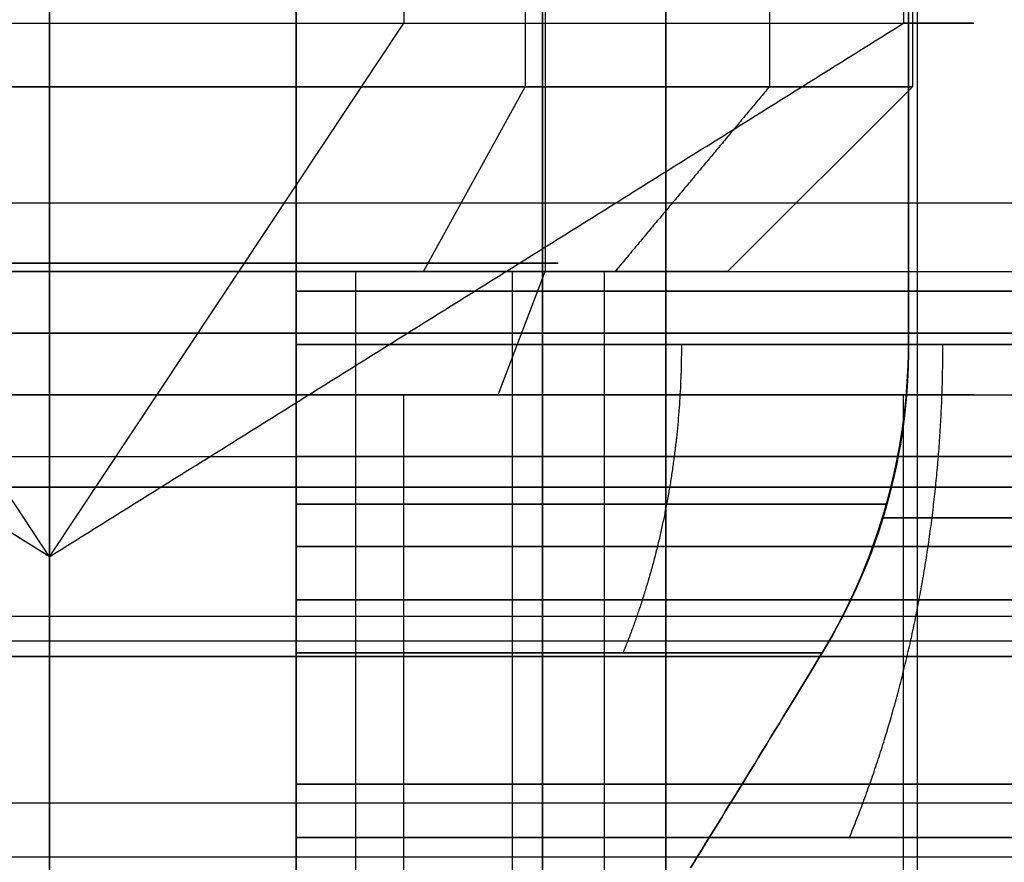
# Model space of a CAD drawing. Header units: millimetres. Extents: x -105 to 152, y -114 to 65.
# Tile 149 of 256: x 118.53 to 120.13, y -89.86 to -88.49. Entities that reach past the tile are written whole.
import ezdxf

# ---------------------------------------------------------------- set-up
doc = ezdxf.new("R2010")
doc.units = ezdxf.units.MM
doc.layers.add('Layer 01', color=7, linetype='Continuous', true_color=0x000000)

msp = doc.modelspace()

# ---------------------------------------------------------------- linework, layer by layer
at = {"layer": 'Layer 01'}
for p, q in [((118.576, -69, 33.5), (118.576, -89, 33.5)), ((118.576, -69, -0.5), (118.576, -89, -0.5)), ((118.576, -89, 37.5), (118.576, -69, 37.5)), ((118.576, -69, 3.5), (118.576, -89, 3.5)), ((119.976, -77.9, 12.94), (119.976, -88.6, 12.94)), ((119.3804, -78.4969, 16.5602), (119.3804, -88.9, 16.5602)), ((119.1506, -78.7969, 17.1144), (119.1506, -88.4969, 17.1144)), ((118.576, -79.9, 32.85), (118.576, -91, 32.85)), ((118.576, -79.9, 4.15), (118.576, -91, 4.15)), ((119.348, -81.9, 25.2279), (119.348, -88.6, 25.2279)), ((118.576, -89.2, 27.7), (118.576, -82.586, 27.7)), ((118.576, -89.2, 27.35), (118.576, -82.586, 27.35)), ((118.576, -90.1, 27.3), (118.576, -82.7, 27.3)), ((119.376, -82.975, 6.0507), (119.376, -90.9, 6.0507)), ((118.576, -83.4, 6.45), (118.576, -111.4, 6.45)), ((119.576, -86.9, 6.1655), (119.576, -90.9, 6.1655)), ((118.576, -87.5113, 31.525), (118.576, -89.4598, 28.15)), ((118.576, -90.9, 31.9), (118.576, -87.6625, 31.9)), ((118.976, -87.7, 14.3484), (118.976, -90.9, 14.3484)), ((118.976, -87.7, 11.5316), (118.976, -90.9, 11.5316)), ((118.976, -87.7, 25.4684), (118.976, -90.9, 25.4684)), ((118.976, -87.7, 22.6516), (118.976, -90.9, 22.6516)), ((119.9845, -90.9, 13.34), (119.9845, -87.7, 13.34)), ((119.9845, -90.9, 12.54), (119.9845, -87.7, 12.54)), ((119.9845, -90.9, 23.66), (119.9845, -87.7, 23.66)), ((119.9845, -90.9, 24.46), (119.9845, -87.7, 24.46)), ((119.9616, -87.7969, 19.0746), (119.9616, -88.4969, 19.0746)), ((118.576, -89.7629, 28.325), (118.576, -87.8144, 31.7)), ((118.576, -89.3629, 18.5), (117.1905, -88.4969, 17.9254)), ((118.576, -89.3629, 18.5), (118.0015, -88.4969, 19.8856)), ((118.576, -89.3629, 18.5), (119.1506, -88.4969, 17.1144)), ((119.1826, -88.9, 24.9776), (119.348, -88.6, 25.2279)), ((119.676, -88.9, 12.94), (119.976, -88.6, 12.94)), ((116.176, -88.7886, 30.0125), (120.976, -88.7886, 30.0125)), ((118.576, -88.9, 11.84), (118.576, -88.9, 12.04)), ((118.576, -88.9, 13.84), (118.576, -88.9, 14.04)), ((118.576, -88.9, 22.96), (118.576, -88.9, 23.16)), ((118.576, -88.9, 24.96), (118.576, -88.9, 25.16)), ((119.0723, -88.9, 24.8108), (119.0723, -90.6679, 24.8108)), ((119.3038, -89.1, 16.7449), (119.3804, -88.9, 16.5602)), ((119.3268, -88.9, 23.5637), (119.3268, -90.6679, 23.5637)), ((119.476, -88.9, 12.94), (119.476, -90.9, 12.94)), ((119.476, -88.9, 12.94), (119.676, -88.9, 12.94)), ((119.476, -88.9, 24.06), (119.676, -88.9, 24.06)), ((118.576, -89, -0.5), (118.576, -89, 4.15)), ((118.576, -89, 32.85), (118.576, -89, 37.5)), ((118.576, -91, -0.5), (118.576, -89, -0.5)), ((118.576, -89, 37.5), (118.576, -91, 37.5)), ((118.576, -89, 37.5), (118.576, -89, 33.5)), ((118.576, -89, 3.5), (118.576, -89, -0.5)), ((118.576, -89.1, 16.6), (118.576, -89.1, 17)), ((118.576, -89.1, 20), (118.576, -89.1, 20.4)), ((119.1506, -90.9, 17.1144), (119.1506, -89.1, 17.1144)), ((120.076, -89.1, 18.5), (120.476, -89.1, 18.5)), ((118.976, -89.2052, 20.6602), (118.976, -90.9, 20.6602)), ((118.976, -89.2052, 16.3398), (118.976, -90.9, 16.3398)), ((118.976, -89.3, 14.9251), (118.976, -89.3, 14.2923)), ((118.976, -89.3, 10.9549), (118.976, -89.3, 11.5877)), ((118.976, -89.3, 21.2279), (118.976, -89.3, 20.6044)), ((118.976, -89.3, 16.3956), (118.976, -89.3, 15.7721)), ((118.976, -89.3, 26.0451), (118.976, -89.3, 25.4123)), ((118.976, -89.3, 22.0749), (118.976, -89.3, 22.7089)), ((119.9271, -89.3, 24.46), (120.5612, -89.3, 24.46)), ((119.9284, -89.3, 13.34), (120.5612, -89.3, 13.34)), ((120.5612, -89.3, 12.54), (119.9284, -89.3, 12.54)), ((120.5612, -89.3, 23.66), (119.9284, -89.3, 23.66))]:
    msp.add_line(p, q, dxfattribs=at)
at = {"layer": 'Layer 01', "extrusion": (1.12075e-15, 1, -2.7027e-15)}
for centre, radius in [((-118.576, 18.5, -88.4969), 1.5), ((-118.576, 18.5, -88.9), 2.1), ((-118.576, 18.5, -89.1), 1.9)]:
    msp.add_arc(centre, radius, 337.4773, 157.4773, dxfattribs=at)
at = {"layer": 'Layer 01', "extrusion": (-1.12075e-15, -1, 2.7027e-15)}
for centre, radius, start, end in [((118.576, 18.5, 88.4969), 1.5, 202.5227, 22.5227), ((118.576, 18.5, 88.9), 2.1, 202.5227, 22.5227), ((118.576, 18.5, 89.1), 1.9, 202.5227, 22.5227), ((118.576, 18.5, 89.1), 1.5, 22.5227, 202.5227), ((118.576, 18.5, 89.1), 1.5, 202.5227, 22.5227)]:
    msp.add_arc(centre, radius, start, end, dxfattribs=at)
at = {"layer": 'Layer 01', "extrusion": (1.56082e-15, -1, 2.36127e-15)}
msp.add_arc((118.576, 24.06, 88.6), 1.4, 146.535, 326.535, dxfattribs=at)
at = {"layer": 'Layer 01', "extrusion": (2.0966e-16, -1, 0)}
msp.add_arc((118.576, 12.94, 88.6), 1.4, 90, 270, dxfattribs=at)
at = {"layer": 'Layer 01', "extrusion": (-1.56082e-15, 1, -2.36127e-15)}
msp.add_arc((-118.576, 24.06, -88.6), 1.4, 33.465, 213.465, dxfattribs=at)
at = {"layer": 'Layer 01', "extrusion": (-2.0966e-16, 1, 0)}
msp.add_arc((-118.576, 12.94, -88.6), 1.4, 90, 270, dxfattribs=at)
at = {"layer": 'Layer 01', "extrusion": (0, 1, -3.72891e-15)}
for start, end in [(337.4773, 157.4773), (157.4773, 337.4773)]:
    msp.add_arc((-118.576, 18.5, -88.8865), 0.8251, start, end, dxfattribs=at)
at = {"layer": 'Layer 01', "extrusion": (-6.94946e-15, 1, 1.20067e-15)}
msp.add_arc((-118.576, 24.06, -88.9), 1.1, 213.465, 33.465, dxfattribs=at)
at = {"layer": 'Layer 01', "extrusion": (-2.0966e-16, 1, 6.45948e-15)}
msp.add_arc((-118.576, 12.94, -88.9), 1.1, 270, 90, dxfattribs=at)
at = {"layer": 'Layer 01', "extrusion": (-5.02531e-15, -1, 6.71474e-15)}
msp.add_arc((118.576, 24.06, 88.9), 0.9, 146.535, 326.535, dxfattribs=at)
at = {"layer": 'Layer 01', "extrusion": (3.82783e-15, 1, -5.9232e-15)}
msp.add_arc((-118.576, 24.06, -88.9), 1.1, 33.465, 213.465, dxfattribs=at)
at = {"layer": 'Layer 01', "extrusion": (2.0966e-16, -1, 7.89492e-15)}
msp.add_arc((118.576, 12.94, 88.9), 0.9, 90, 270, dxfattribs=at)
at = {"layer": 'Layer 01', "extrusion": (8.14694e-15, -1, -1.99221e-15)}
msp.add_arc((118.576, 24.06, 88.9), 0.9, 326.535, 146.535, dxfattribs=at)
at = {"layer": 'Layer 01', "extrusion": (-2.0966e-16, 1, -6.45948e-15)}
msp.add_arc((-118.576, 12.94, -88.9), 1.1, 90, 270, dxfattribs=at)
at = {"layer": 'Layer 01', "extrusion": (2.0966e-16, -1, -7.89492e-15)}
msp.add_arc((118.576, 12.94, 88.9), 0.9, 270, 90, dxfattribs=at)
at = {"layer": 'Layer 01', "extrusion": (-3.34759e-15, 1, 2.64531e-15)}
msp.add_arc((-118.576, 18.5, -88.9321), 2.8, 98.2132, 171.7868, dxfattribs=at)
at = {"layer": 'Layer 01', "extrusion": (1.61472e-14, 1, -1.01543e-14)}
msp.add_arc((-118.576, 18.5, -88.9321), 2.8, 188.2132, 261.7868, dxfattribs=at)
at = {"layer": 'Layer 01', "extrusion": (0, 1, -1.11022e-16)}
for start, end in [(0, 180), (180, 0)]:
    msp.add_arc((-118.576, 18.5, -89), 15, start, end, dxfattribs=at)
at = {"layer": 'Layer 01', "extrusion": (8.27116e-15, 1, 1.48546e-15)}
msp.add_arc((-118.576, 18.5, -89), 14.35, 270, 90, dxfattribs=at)
at = {"layer": 'Layer 01', "extrusion": (-8.27116e-15, -1, -1.48546e-15)}
msp.add_arc((118.576, 18.5, 89), 14.35, 270, 90, dxfattribs=at)
at = {"layer": 'Layer 01', "extrusion": (1.07273e-14, 1, -6.91941e-15)}
msp.add_arc((-118.576, 12.94, -89.0187), 2.05, 101.2518, 168.7482, dxfattribs=at)
at = {"layer": 'Layer 01', "extrusion": (1.96062e-15, 1, -1.0784e-14)}
msp.add_arc((-118.576, 12.94, -89.0187), 2.05, 191.2518, 258.7482, dxfattribs=at)
at = {"layer": 'Layer 01', "extrusion": (1.0984e-14, 1, 2.16068e-15)}
msp.add_arc((-118.576, 24.06, -89.0187), 2.05, 101.2518, 168.7482, dxfattribs=at)
at = {"layer": 'Layer 01', "extrusion": (-3.99955e-15, 1, -1.36471e-14)}
msp.add_arc((-118.576, 24.06, -89.0187), 2.05, 191.2518, 258.7482, dxfattribs=at)
at = {"layer": 'Layer 01', "extrusion": (-1.55392e-12, 1, 4.38491e-13)}
msp.add_arc((-118.576, 24.06, -89.0187), 1.45, 196.0134, 253.9866, dxfattribs=at)
at = {"layer": 'Layer 01', "extrusion": (-4.40368e-13, 1, -1.5701e-12)}
msp.add_arc((-118.576, 24.06, -89.0187), 1.45, 106.0134, 163.9866, dxfattribs=at)
at = {"layer": 'Layer 01', "extrusion": (-2.33394e-12, 1, 6.60794e-13)}
msp.add_arc((-118.576, 12.94, -89.0187), 1.45, 196.0134, 253.9866, dxfattribs=at)
at = {"layer": 'Layer 01', "extrusion": (-6.48515e-13, 1, -2.32167e-12)}
msp.add_arc((-118.576, 12.94, -89.0187), 1.45, 106.0134, 163.9866, dxfattribs=at)
at = {"layer": 'Layer 01', "extrusion": (1, 0, 0)}
for radius, start, end in [(0.3, 180, 270), (0.65, 180, 270), (0.3, 150, 180), (0.65, 150, 180)]:
    msp.add_arc((-89.2, 28, 118.576), radius, start, end, dxfattribs=at)
at = {"layer": 'Layer 01', "extrusion": (-6.23876e-12, 1, 6.23876e-12)}
msp.add_arc((-118.576, 18.5, -89.2), 2.2, 190.4757, 259.5243, dxfattribs=at)
at = {"layer": 'Layer 01', "extrusion": (-6.24702e-12, 1, -6.25508e-12)}
msp.add_arc((-118.576, 18.5, -89.2), 2.2, 100.4757, 169.5243, dxfattribs=at)
at = {"layer": 'Layer 01', "extrusion": (0, 1, 0)}
for centre, radius, start, end in [((-118.576, 18.5, -89.25), 2.925, 270, 90), ((-118.576, 18.5, -89.25), 2.925, 90, 270), ((-118.576, 12.94, -89.525), 2.1, 270, 90), ((-118.576, 24.06, -89.525), 2.1, 270, 90), ((-118.576, 24.06, -89.525), 2.1, 90, 270), ((-118.576, 12.94, -89.525), 2.1, 90, 270)]:
    msp.add_arc(centre, radius, start, end, dxfattribs=at)
at = {"layer": 'Layer 01', "extrusion": (-5.3535e-11, -1, -5.35516e-11)}
msp.add_arc((118.576, 12.94, 89.5187), 1.316, 17.6947, 72.3053, dxfattribs=at)
at = {"layer": 'Layer 01', "extrusion": (-5.3523e-11, -1, 5.3523e-11)}
msp.add_arc((118.576, 12.94, 89.5187), 1.316, 287.6947, 342.3053, dxfattribs=at)
at = {"layer": 'Layer 01', "extrusion": (-7.19594e-13, -1, -7.19594e-13)}
msp.add_arc((118.576, 24.06, 89.5187), 1.316, 17.6947, 72.3053, dxfattribs=at)
at = {"layer": 'Layer 01', "extrusion": (-7.18126e-13, -1, 7.01481e-13)}
msp.add_arc((118.576, 24.06, 89.5187), 1.316, 287.6947, 342.3053, dxfattribs=at)
at = {"layer": 'Layer 01', "extrusion": (-3.83754e-13, -1, -6.97301e-12)}
msp.add_arc((118.576, 18.5, 89.7321), 2.5856, 8.8994, 81.1006, dxfattribs=at)
at = {"layer": 'Layer 01', "extrusion": (-6.96988e-12, -1, 3.87221e-13)}
msp.add_arc((118.576, 18.5, 89.7321), 2.5856, 278.8994, 351.1006, dxfattribs=at)
at = {"layer": 'Layer 01', "extrusion": (3.72573e-12, -1, 3.21511e-12)}
msp.add_arc((118.576, 12.94, 89.8187), 1.8356, 12.5862, 77.4138, dxfattribs=at)
at = {"layer": 'Layer 01', "extrusion": (3.23295e-12, -1, -3.74357e-12)}
msp.add_arc((118.576, 12.94, 89.8187), 1.8356, 282.5862, 347.4138, dxfattribs=at)
at = {"layer": 'Layer 01', "extrusion": (3.05917e-12, -1, 3.05917e-12)}
msp.add_arc((118.576, 24.06, 89.8187), 1.8356, 12.5862, 77.4138, dxfattribs=at)
at = {"layer": 'Layer 01', "extrusion": (3.07167e-12, -1, -3.06145e-12)}
msp.add_arc((118.576, 24.06, 89.8187), 1.8356, 282.5862, 347.4138, dxfattribs=at)
at = {"layer": 'Layer 01'}
for points, degree in [([(119.744, -76.5, 23.288), (119.744, -82.55, 23.288), (119.744, -88.6, 23.288)], 2), ([(118.576, -77.9, 14.34), (118.576, -83.25, 14.34), (118.576, -88.6, 14.34)], 2), ([(118.576, -94, 6.55), (118.576, -88.35, 6.55), (118.576, -82.7, 6.55)], 2), ([(119.576, -82.7, 6.5919), (119.576, -86.8, 6.5919), (119.576, -90.9, 6.5919)], 2), ([(119.376, -90.9, 5.6248), (119.376, -86.9, 5.6248), (119.376, -82.9, 5.6248)], 2), ([(119.376, -83.4, 6.4766), (119.376, -87.15, 6.4766), (119.376, -90.9, 6.4766)], 2), ([(118.576, -88.6, 11.54), (118.576, -87.65, 11.54), (118.576, -86.7, 11.54)], 2), ([(119.576, -90.6, 5.7391), (119.576, -88.75, 5.7391), (119.576, -86.9, 5.7391)], 2), ([(118.576, -87.1, 10.84), (118.576, -89.525, 10.84), (118.576, -91.95, 10.84)], 2), ([(118.576, -91.95, 15.04), (118.576, -89.525, 15.04), (118.576, -87.1, 15.04)], 2), ([(118.576, -87.1, 15.575), (118.576, -89.25, 15.575), (118.576, -91.4, 15.575)], 2), ([(118.576, -91.4, 21.425), (118.576, -89.25, 21.425), (118.576, -87.1, 21.425)], 2), ([(118.576, -87.1, 21.96), (118.576, -89.525, 21.96), (118.576, -91.95, 21.96)], 2), ([(118.576, -91.95, 26.16), (118.576, -89.525, 26.16), (118.576, -87.1, 26.16)], 2), ([(118.976, -87.7, 14.9506), (118.976, -88.3593, 14.9506), (118.976, -89.0187, 14.9506)], 2), ([(118.976, -89.0187, 10.9294), (118.976, -88.3593, 10.9294), (118.976, -87.7, 10.9294)], 2), ([(118.976, -87.7, 26.0706), (118.976, -88.3593, 26.0706), (118.976, -89.0187, 26.0706)], 2), ([(118.976, -89.0187, 22.0494), (118.976, -88.3593, 22.0494), (118.976, -87.7, 22.0494)], 2), ([(118.976, -89.0187, 22.6663), (118.976, -88.3593, 22.6663), (118.976, -87.7, 22.6663)], 2), ([(118.976, -87.7, 25.4537), (118.976, -88.3593, 25.4537), (118.976, -89.0187, 25.4537)], 2), ([(118.976, -89.2, 16.3367), (118.976, -88.45, 16.3367), (118.976, -87.7, 16.3367)], 2), ([(118.976, -87.7, 20.6633), (118.976, -88.45, 20.6633), (118.976, -89.2, 20.6633)], 2), ([(118.976, -89.0187, 11.5463), (118.976, -88.3593, 11.5463), (118.976, -87.7, 11.5463)], 2), ([(118.976, -87.7, 14.3337), (118.976, -88.3593, 14.3337), (118.976, -89.0187, 14.3337)], 2), ([(118.976, -87.7, 21.2708), (118.976, -88.316, 21.2711), (118.976, -88.9321, 21.2713)], 2), ([(118.976, -88.9321, 15.7287), (118.976, -88.316, 15.7289), (118.976, -87.7, 15.7292)], 2), ([(119.9698, -87.7, 23.66), (119.9698, -88.3593, 23.66), (119.9698, -89.0187, 23.66)], 2), ([(119.9698, -89.0187, 24.46), (119.9698, -88.3593, 24.46), (119.9698, -87.7, 24.46)], 2), ([(119.9698, -87.7, 12.54), (119.9698, -88.3593, 12.54), (119.9698, -89.0187, 12.54)], 2), ([(119.9698, -89.0187, 13.34), (119.9698, -88.3593, 13.34), (119.9698, -87.7, 13.34)], 2), ([(119.9616, -87.7969, 19.0746), (119.9616, -88.1469, 19.0746), (119.9616, -88.4969, 19.0746)], 2), ([(118.576, -89.3629, 18.5), (117.8832, -88.9299, 18.2127), (117.1905, -88.4969, 17.9254)], 2), ([(118.576, -89.3629, 18.5), (119.2688, -88.9299, 18.7873), (119.9616, -88.4969, 19.0746)], 2), ([(118.576, -88.9, 11.84), (118.576, -88.75, 11.69), (118.576, -88.6, 11.54)], 2), ([(118.576, -88.6, 14.34), (118.576, -88.75, 14.19), (118.576, -88.9, 14.04)], 2), ([(119.744, -88.6, 23.288), (119.6188, -88.75, 23.3707), (119.4937, -88.9, 23.4534)], 2), ([(118.576, -88.9, 13.84), (118.576, -89.9, 13.84), (118.576, -90.9, 13.84)], 2), ([(118.576, -90.9, 12.04), (118.576, -89.9, 12.04), (118.576, -88.9, 12.04)], 2), ([(119.3268, -88.9, 23.5637), (119.3268, -89.784, 23.5637), (119.3268, -90.6679, 23.5637)], 2), ([(103.576, -89, -0.5), (118.576, -89, -0.5), (133.576, -89, -0.5)], 2), ([(133.576, -89, 37.5), (118.576, -89, 37.5), (103.576, -89, 37.5)], 2), ([(103.576, -89, -0.5), (118.576, -89, -0.5), (133.576, -89, -0.5)], 2), ([(133.576, -89, 37.5), (118.576, -89, 37.5), (103.576, -89, 37.5)], 2), ([(118.576, -91, 4.15), (118.576, -90, 4.15), (118.576, -89, 4.15)], 2), ([(118.576, -89, 32.85), (118.576, -90, 32.85), (118.576, -91, 32.85)], 2), ([(118.976, -89.0187, 14.3337), (118.976, -89.198, 14.3337), (118.976, -89.3647, 14.2871), (118.976, -89.5187, 14.1938)], 3), ([(118.976, -89.5187, 11.6862), (118.976, -89.3647, 11.5929), (118.976, -89.198, 11.5463), (118.976, -89.0187, 11.5463)], 3), ([(118.976, -89.0187, 25.4537), (118.976, -89.198, 25.4537), (118.976, -89.3647, 25.4071), (118.976, -89.5187, 25.3138)], 3), ([(118.976, -89.5187, 22.8062), (118.976, -89.3784, 22.7212), (118.976, -89.2018, 22.6663), (118.976, -89.0187, 22.6663)], 3), ([(119.8298, -89.5187, 13.34), (119.9231, -89.3647, 13.34), (119.9698, -89.198, 13.34), (119.9698, -89.0187, 13.34)], 3), ([(119.8298, -89.5187, 12.54), (119.9231, -89.3647, 12.54), (119.9698, -89.198, 12.54), (119.9698, -89.0187, 12.54)], 3), ([(119.9698, -89.0187, 23.66), (119.9698, -89.198, 23.66), (119.9231, -89.3647, 23.66), (119.8298, -89.5187, 23.66)], 3), ([(119.8298, -89.5187, 24.46), (119.9148, -89.3784, 24.46), (119.9698, -89.2018, 24.46), (119.9698, -89.0187, 24.46)], 3), ([(119.9616, -90.9, 19.0746), (119.9616, -90, 19.0746), (119.9616, -89.1, 19.0746)], 2), ([(116.176, -89.2, 27.7), (118.576, -89.2, 27.7), (120.976, -89.2, 27.7)], 2), ([(116.176, -89.2, 27.35), (118.576, -89.2, 27.35), (120.976, -89.2, 27.35)], 2), ([(118.976, -89.8679, 20.2697), (118.976, -89.6453, 20.4009), (118.976, -89.4226, 20.5321), (118.976, -89.2, 20.6633)], 3), ([(118.976, -89.8679, 16.7303), (118.976, -89.6453, 16.5991), (118.976, -89.4226, 16.4679), (118.976, -89.2, 16.3367)], 3), ([(120.976, -89.4598, 28.15), (118.576, -89.4598, 28.15), (116.176, -89.4598, 28.15)], 2), ([(120.976, -89.5, 28), (118.576, -89.5, 28), (116.176, -89.5, 28)], 2), ([(118.976, -89.5187, 14.1938), (118.9762, -89.6447, 14.1174), (118.9762, -89.7611, 14.0461), (118.976, -89.8679, 13.9801)], 3), ([(118.976, -89.8679, 11.8999), (118.9762, -89.7611, 11.8339), (118.9762, -89.6447, 11.7626), (118.976, -89.5187, 11.6862)], 3), ([(118.976, -89.5187, 25.3138), (118.9762, -89.6447, 25.2374), (118.9762, -89.7611, 25.1661), (118.976, -89.8679, 25.1001)], 3), ([(118.976, -89.8679, 23.0199), (118.9762, -89.7611, 22.9539), (118.9762, -89.6447, 22.8826), (118.976, -89.5187, 22.8062)], 3), ([(119.6161, -89.8679, 13.34), (119.6822, -89.7611, 13.3402), (119.7534, -89.6447, 13.3402), (119.8298, -89.5187, 13.34)], 3), ([(119.8298, -89.5187, 12.54), (119.7534, -89.6447, 12.5398), (119.6822, -89.7611, 12.5398), (119.6161, -89.8679, 12.54)], 3), ([(119.6161, -89.8679, 24.46), (119.6822, -89.7611, 24.4602), (119.7534, -89.6447, 24.4602), (119.8298, -89.5187, 24.46)], 3), ([(119.8298, -89.5187, 23.66), (119.7534, -89.6447, 23.6598), (119.6822, -89.7611, 23.6598), (119.6161, -89.8679, 23.66)], 3), ([(118.976, -89.7321, 21.0545), (118.9761, -89.9726, 20.9139), (118.9761, -90.1952, 20.7835), (118.976, -90.4, 20.6633)], 3), ([(118.976, -90.4, 16.3367), (118.976, -90.1956, 16.2167), (118.976, -89.973, 16.0863), (118.976, -89.7321, 15.9455)], 3), ([(120.976, -89.7629, 28.325), (118.576, -89.7629, 28.325), (116.176, -89.7629, 28.325)], 2), ([(118.976, -89.8187, 14.7315), (118.9761, -89.9418, 14.6587), (118.9761, -90.0583, 14.5896), (118.976, -90.1679, 14.5243)], 3), ([(118.976, -90.1679, 11.3557), (118.976, -90.0585, 11.2906), (118.976, -89.9421, 11.2215), (118.976, -89.8187, 11.1485)], 3), ([(118.976, -89.8187, 25.8515), (118.976, -89.9421, 25.7785), (118.976, -90.0585, 25.7094), (118.976, -90.1679, 25.6443)], 3), ([(118.976, -90.1679, 22.4757), (118.976, -90.0585, 22.4106), (118.976, -89.9421, 22.3415), (118.976, -89.8187, 22.2685)], 3), ([(116.176, -89.85, 28), (118.576, -89.85, 28), (120.976, -89.85, 28)], 2)]:
    msp.add_open_spline(points, degree=degree, dxfattribs=at)
for points, knots in [([(118.976, -88.9321, 21.2713), (118.976, -89.076, 21.2713), (118.976, -89.2195, 21.2513), (118.976, -89.4903, 21.1763), (118.976, -89.6176, 21.1214), (118.976, -89.7321, 21.0545)], [-0.8410225, -0.8410225, -0.8410225, -0.8410225, -0.4205113, -0.4205113, 0, 0, 0, 0]), ([(118.976, -89.7321, 15.9455), (118.976, -89.6176, 15.8786), (118.976, -89.4903, 15.8237), (118.976, -89.2195, 15.7487), (118.976, -89.076, 15.7287), (118.976, -88.9321, 15.7287)], [-0.8410225, -0.8410225, -0.8410225, -0.8410225, -0.4205113, -0.4205113, 0, 0, 0, 0]), ([(118.976, -89.0187, 14.9506), (118.976, -89.1666, 14.9506), (118.976, -89.3121, 14.9293), (118.976, -89.5827, 14.8525), (118.976, -89.7077, 14.7971), (118.976, -89.8187, 14.7315)], [0, 0, 0, 0, 0.4209515, 0.4209515, 0.8419029, 0.8419029, 0.8419029, 0.8419029]), ([(118.976, -89.8187, 11.1485), (118.976, -89.7077, 11.0829), (118.976, -89.5827, 11.0275), (118.976, -89.3121, 10.9507), (118.976, -89.1666, 10.9294), (118.976, -89.0187, 10.9294)], [0, 0, 0, 0, 0.4209515, 0.4209515, 0.8419029, 0.8419029, 0.8419029, 0.8419029]), ([(118.976, -89.8187, 22.2685), (118.976, -89.7077, 22.2029), (118.976, -89.5827, 22.1475), (118.976, -89.3121, 22.0707), (118.976, -89.1666, 22.0494), (118.976, -89.0187, 22.0494)], [0, 0, 0, 0, 0.4209515, 0.4209515, 0.8419029, 0.8419029, 0.8419029, 0.8419029]), ([(118.976, -89.0187, 26.0706), (118.976, -89.1666, 26.0706), (118.976, -89.3121, 26.0493), (118.976, -89.5827, 25.9725), (118.976, -89.7077, 25.9171), (118.976, -89.8187, 25.8515)], [0, 0, 0, 0, 0.4209515, 0.4209515, 0.8419029, 0.8419029, 0.8419029, 0.8419029])]:
    msp.add_open_spline(points, degree=3, knots=knots, dxfattribs=at)
for points, weights in [([(119.6013, -89.0187, 13.9653), (119.6013, -89.1952, 13.9653), (119.569, -89.3658, 13.933), (119.5066, -89.5187, 13.8706)], [0.935887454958, 0.914627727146, 0.914627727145, 0.935887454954]), ([(119.6013, -89.0187, 11.9147), (119.6013, -89.1952, 11.9147), (119.569, -89.3658, 11.947), (119.5066, -89.5187, 12.0094)], [0.935887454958, 0.914627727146, 0.914627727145, 0.935887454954]), ([(119.6013, -89.0187, 25.0853), (119.6013, -89.1952, 25.0853), (119.569, -89.3658, 25.053), (119.5066, -89.5187, 24.9906)], [0.935887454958, 0.914627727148, 0.914627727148, 0.935887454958]), ([(119.6013, -89.0187, 23.0347), (119.6013, -89.1952, 23.0347), (119.569, -89.3658, 23.067), (119.5066, -89.5187, 23.1294)], [0.935887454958, 0.914627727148, 0.914627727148, 0.935887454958]), ([(119.874, -89.8187, 14.238), (119.9739, -89.574, 14.3379), (120.0256, -89.3011, 14.3896), (120.0256, -89.0187, 14.3896)], [0.913770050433, 0.893012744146, 0.893012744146, 0.913770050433]), ([(119.874, -89.8187, 11.642), (119.9739, -89.574, 11.5421), (120.0256, -89.3011, 11.4904), (120.0256, -89.0187, 11.4904)], [0.913770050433, 0.893012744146, 0.893012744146, 0.913770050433]), ([(119.874, -89.8187, 22.762), (119.9739, -89.574, 22.6621), (120.0256, -89.3011, 22.6104), (120.0256, -89.0187, 22.6104)], [0.913770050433, 0.893012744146, 0.893012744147, 0.913770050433]), ([(119.874, -89.8187, 25.358), (119.9739, -89.574, 25.4579), (120.0256, -89.3011, 25.5096), (120.0256, -89.0187, 25.5096)], [0.913770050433, 0.893012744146, 0.893012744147, 0.913770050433]), ([(118.9759, -89.2775, 14.2983), (119.4477, -89.2775, 14.1594), (119.7955, -89.2775, 13.8116), (119.9343, -89.2775, 13.3398)], [0.979703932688, 0.900022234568, 0.900022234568, 0.979703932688]), ([(119.9343, -89.2775, 12.5402), (119.7955, -89.2775, 12.0684), (119.4477, -89.2775, 11.7206), (118.9759, -89.2775, 11.5817)], [0.979703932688, 0.900022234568, 0.900022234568, 0.979703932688]), ([(118.9759, -89.2775, 25.4183), (119.4476, -89.2775, 25.2795), (119.7953, -89.2775, 24.9318), (119.9343, -89.2775, 24.4601)], [0.979703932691, 0.900041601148, 0.900022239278, 0.979645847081]), ([(119.9343, -89.2775, 23.6602), (119.7955, -89.2775, 23.1885), (119.4479, -89.2775, 22.8407), (118.9762, -89.2775, 22.7018)], [0.979703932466, 0.900041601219, 0.900022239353, 0.979645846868]), ([(121.2922, -89.3462, 18.9), (121.109, -89.3462, 20.1439), (120.22, -89.3462, 21.033), (118.976, -89.3462, 21.2162)], [0.979500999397, 0.850585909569, 0.850585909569, 0.979500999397]), ([(118.976, -89.3462, 15.7838), (120.22, -89.3462, 15.967), (121.109, -89.3462, 16.8561), (121.2922, -89.3462, 18.1)], [0.979500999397, 0.850585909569, 0.850585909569, 0.979500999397]), ([(120.531, -89.4328, 13.3399), (120.3659, -89.4328, 14.1472), (119.7832, -89.4328, 14.7299), (118.976, -89.4328, 14.895)], [0.979247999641, 0.871186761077, 0.871186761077, 0.979247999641]), ([(118.976, -89.4328, 10.985), (119.7832, -89.4328, 11.1501), (120.3659, -89.4328, 11.7328), (120.531, -89.4328, 12.5401)], [0.979247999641, 0.871186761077, 0.871186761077, 0.979247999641]), ([(118.976, -89.4328, 22.105), (119.7832, -89.4328, 22.2701), (120.3659, -89.4328, 22.8528), (120.531, -89.4328, 23.6601)], [0.979247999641, 0.871186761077, 0.871186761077, 0.979247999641]), ([(120.531, -89.4328, 24.4599), (120.3659, -89.4328, 25.2672), (119.7832, -89.4328, 25.8499), (118.976, -89.4328, 26.015)], [0.979247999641, 0.871186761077, 0.871186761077, 0.979247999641])]:
    msp.add_rational_spline(points, weights, degree=3, dxfattribs=at)

doc.saveas('drawing.dxf')
